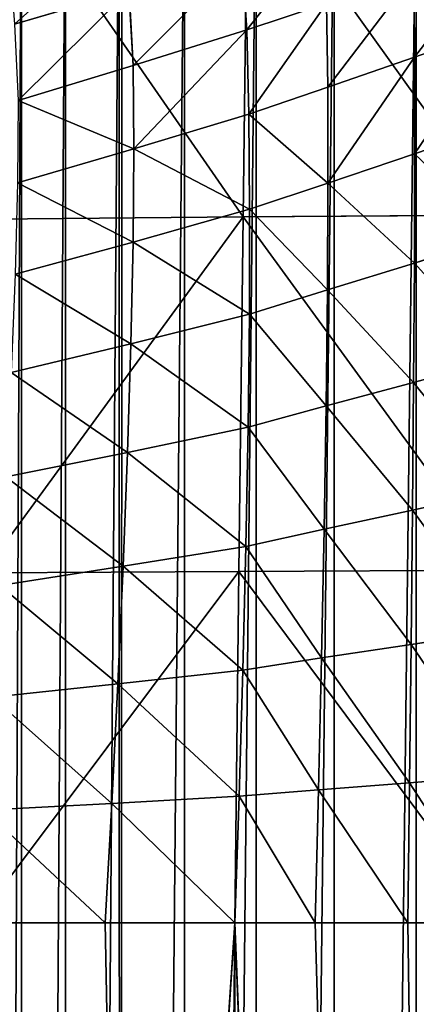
# Model space of a CAD drawing. Extents: x 0 to 21.4, y 0 to 18.7.
# Tile 97 of 256: x 10.253 to 10.622, y 9.733 to 10.648. Entities that reach past the tile are written whole.
import ezdxf

# ---------------------------------------------------------------- set-up
doc = ezdxf.new("R2010")
doc.units = 0
doc.header["$LTSCALE"] = 2.54
doc.layers.get('0').update_dxf_attribs({"color": 13, "linetype": 'CONTINUOUS'})

# ---------------------------------------------------------------- blocks, each defined once
blk = doc.blocks.new('GRUPUJ_36')
at = {"color": 0}
for p, q in [((4.74297, 8.85, 4.68512), (4.77087, 8.77011, 4.63898)), ((4.74297, 8.85, 4.68512), (4.77087, 8.77011, 4.63898)), ((4.83348, 8.85, 4.58191), (4.86081, 8.77023, 4.5442)), ((4.83348, 8.85, 4.58191), (4.86081, 8.77023, 4.5442)), ((4.91766, 8.85, 1.07455), (4.9193, 8.61084, 1.08226)), ((4.91766, 8.85, 1.07455), (4.9193, 8.61084, 1.08226)), ((4.93668, 8.85, 4.49141), (4.96212, 8.76996, 4.46147)), ((4.93668, 8.85, 4.49141), (4.96212, 8.76996, 4.46147)), ((5.05082, 8.85, 4.41514), (5.07312, 8.76931, 4.39218)), ((5.05082, 8.85, 4.41514), (5.07312, 8.76931, 4.39218)), ((5.17393, 8.85, 4.35443), (5.19198, 8.76834, 4.33747)), ((5.17393, 8.85, 4.35443), (5.19198, 8.76834, 4.33747)), ((5.2476, 8.85, 1.07455), (5.2488, 8.60685, 1.08895)), ((5.2476, 8.85, 1.07455), (5.2488, 8.60685, 1.08895)), ((5.30391, 8.85, 4.31031), (5.31672, 8.76707, 4.29825)), ((5.30391, 8.85, 4.31031), (5.31672, 8.76707, 4.29825)), ((5.43854, 8.85, 4.28353), (5.44529, 8.76556, 4.27515)), ((5.43854, 8.85, 4.28353), (5.44529, 8.76556, 4.27515)), ((5.57551, 8.76386, 4.26854), (5.57551, 8.85, 4.27455)), ((11.67551, 8.85, 4.27455), (5.57551, 8.60289, 4.25732)), ((5.57551, 8.76386, 4.26854), (5.57551, 8.85, 4.27455)), ((11.67551, 8.85, 4.27455), (5.57551, 8.60289, 4.25732)), ((4.69376, 8.76957, 4.74422), (4.77087, 8.77011, 4.63898)), ((4.69376, 8.76957, 4.74422), (4.77087, 8.77011, 4.63898)), ((4.77087, 8.77011, 4.63898), (4.86081, 8.77023, 4.5442)), ((4.77087, 8.77011, 4.63898), (4.86081, 8.77023, 4.5442)), ((4.77087, 8.77011, 4.63898), (4.79874, 8.6894, 4.59404)), ((4.77087, 8.77011, 4.63898), (4.79874, 8.6894, 4.59404)), ((4.86081, 8.77023, 4.5442), (4.88791, 8.68963, 4.50748)), ((4.86081, 8.77023, 4.5442), (4.96212, 8.76996, 4.46147)), ((4.86081, 8.77023, 4.5442), (4.96212, 8.76996, 4.46147)), ((4.86081, 8.77023, 4.5442), (4.88791, 8.68963, 4.50748)), ((4.96212, 8.76996, 4.46147), (4.98719, 8.68911, 4.43232)), ((4.96212, 8.76996, 4.46147), (4.98719, 8.68911, 4.43232)), ((4.96212, 8.76996, 4.46147), (5.07312, 8.76931, 4.39218)), ((4.96212, 8.76996, 4.46147), (5.07312, 8.76931, 4.39218)), ((5.07312, 8.76931, 4.39218), (5.095, 8.68791, 4.36979)), ((5.07312, 8.76931, 4.39218), (5.095, 8.68791, 4.36979)), ((5.07312, 8.76931, 4.39218), (5.19198, 8.76834, 4.33747)), ((5.07312, 8.76931, 4.39218), (5.19198, 8.76834, 4.33747)), ((5.19198, 8.76834, 4.33747), (5.31672, 8.76707, 4.29825)), ((5.19198, 8.76834, 4.33747), (5.20961, 8.68609, 4.32089)), ((5.19198, 8.76834, 4.33747), (5.31672, 8.76707, 4.29825)), ((5.19198, 8.76834, 4.33747), (5.20961, 8.68609, 4.32089)), ((5.31672, 8.76707, 4.29825), (5.3292, 8.68372, 4.2864)), ((5.31672, 8.76707, 4.29825), (5.44529, 8.76556, 4.27515)), ((5.31672, 8.76707, 4.29825), (5.3292, 8.68372, 4.2864)), ((5.31672, 8.76707, 4.29825), (5.44529, 8.76556, 4.27515)), ((5.44529, 8.76556, 4.27515), (5.45183, 8.6809, 4.26686)), ((5.44529, 8.76556, 4.27515), (5.45183, 8.6809, 4.26686)), ((5.44529, 8.76556, 4.27515), (5.57551, 8.76386, 4.26854)), ((5.44529, 8.76556, 4.27515), (5.57551, 8.76386, 4.26854)), ((5.57551, 8.67771, 4.26254), (5.57551, 8.76386, 4.26854)), ((5.57551, 8.67771, 4.26254), (5.57551, 8.76386, 4.26854)), ((4.72106, 8.68839, 4.69059), (4.79874, 8.6894, 4.59404)), ((4.72106, 8.68839, 4.69059), (4.79874, 8.6894, 4.59404)), ((4.72106, 8.68839, 4.69059), (4.74546, 8.61408, 4.64024)), ((4.72106, 8.68839, 4.69059), (4.74546, 8.61408, 4.64024)), ((4.79874, 8.6894, 4.59404), (4.88791, 8.68963, 4.50748)), ((4.79874, 8.6894, 4.59404), (4.88791, 8.68963, 4.50748)), ((4.79874, 8.6894, 4.59404), (4.82371, 8.61597, 4.55188)), ((4.79874, 8.6894, 4.59404), (4.82371, 8.61597, 4.55188)), ((4.88791, 8.68963, 4.50748), (4.98719, 8.68911, 4.43232)), ((4.88791, 8.68963, 4.50748), (4.91224, 8.61678, 4.47306)), ((4.88791, 8.68963, 4.50748), (4.98719, 8.68911, 4.43232)), ((4.88791, 8.68963, 4.50748), (4.91224, 8.61678, 4.47306)), ((4.98719, 8.68911, 4.43232), (5.00973, 8.61656, 4.40503)), ((4.98719, 8.68911, 4.43232), (5.095, 8.68791, 4.36979)), ((4.98719, 8.68911, 4.43232), (5.00973, 8.61656, 4.40503)), ((4.98719, 8.68911, 4.43232), (5.095, 8.68791, 4.36979)), ((5.095, 8.68791, 4.36979), (5.11468, 8.61537, 4.34888)), ((5.095, 8.68791, 4.36979), (5.20961, 8.68609, 4.32089)), ((5.095, 8.68791, 4.36979), (5.11468, 8.61537, 4.34888)), ((5.095, 8.68791, 4.36979), (5.20961, 8.68609, 4.32089)), ((5.20961, 8.68609, 4.32089), (5.22548, 8.61331, 4.30548)), ((5.20961, 8.68609, 4.32089), (5.22548, 8.61331, 4.30548)), ((5.20961, 8.68609, 4.32089), (5.3292, 8.68372, 4.2864)), ((5.20961, 8.68609, 4.32089), (5.3292, 8.68372, 4.2864)), ((5.3292, 8.68372, 4.2864), (5.34043, 8.61047, 4.27551)), ((5.3292, 8.68372, 4.2864), (5.45183, 8.6809, 4.26686)), ((5.3292, 8.68372, 4.2864), (5.45183, 8.6809, 4.26686)), ((5.3292, 8.68372, 4.2864), (5.34043, 8.61047, 4.27551)), ((5.45183, 8.6809, 4.26686), (5.45773, 8.60696, 4.25938)), ((5.45183, 8.6809, 4.26686), (5.45773, 8.60696, 4.25938)), ((5.45183, 8.6809, 4.26686), (5.57551, 8.67771, 4.26254)), ((5.45183, 8.6809, 4.26686), (5.57551, 8.67771, 4.26254)), ((5.57551, 8.60289, 4.25732), (5.57551, 8.67771, 4.26254)), ((5.57551, 8.60289, 4.25732), (5.57551, 8.67771, 4.26254)), ((4.58919, 8.61483, 1.07676), (4.9193, 8.61084, 1.08226)), ((4.58919, 8.61483, 1.07676), (4.9193, 8.61084, 1.08226)), ((4.67698, 8.60953, 4.73765), (4.74546, 8.61408, 4.64024)), ((4.67698, 8.60953, 4.73765), (4.74546, 8.61408, 4.64024)), ((4.74546, 8.61408, 4.64024), (4.82371, 8.61597, 4.55188)), ((4.74546, 8.61408, 4.64024), (4.82371, 8.61597, 4.55188)), ((4.74546, 8.61408, 4.64024), (4.77842, 8.50849, 4.57265)), ((4.74546, 8.61408, 4.64024), (4.77842, 8.50849, 4.57265)), ((4.82371, 8.61597, 4.55188), (4.91224, 8.61678, 4.47306)), ((4.82371, 8.61597, 4.55188), (4.91224, 8.61678, 4.47306)), ((4.82371, 8.61597, 4.55188), (4.85601, 8.50909, 4.49254)), ((4.82371, 8.61597, 4.55188), (4.85601, 8.50909, 4.49254)), ((4.91224, 8.61678, 4.47306), (4.94267, 8.50836, 4.42137)), ((4.91224, 8.61678, 4.47306), (5.00973, 8.61656, 4.40503)), ((4.91224, 8.61678, 4.47306), (4.94267, 8.50836, 4.42137)), ((4.91224, 8.61678, 4.47306), (5.00973, 8.61656, 4.40503)), ((5.00973, 8.61656, 4.40503), (5.03715, 8.50639, 4.36024)), ((5.00973, 8.61656, 4.40503), (5.03715, 8.50639, 4.36024)), ((5.00973, 8.61656, 4.40503), (5.11468, 8.61537, 4.34888)), ((5.00973, 8.61656, 4.40503), (5.11468, 8.61537, 4.34888)), ((5.11468, 8.61537, 4.34888), (5.1381, 8.5033, 4.31011)), ((5.11468, 8.61537, 4.34888), (5.1381, 8.5033, 4.31011)), ((5.11468, 8.61537, 4.34888), (5.22548, 8.61331, 4.30548)), ((5.11468, 8.61537, 4.34888), (5.22548, 8.61331, 4.30548)), ((5.22548, 8.61331, 4.30548), (5.24401, 8.4992, 4.27174)), ((5.22548, 8.61331, 4.30548), (5.34043, 8.61047, 4.27551)), ((5.22548, 8.61331, 4.30548), (5.24401, 8.4992, 4.27174)), ((5.22548, 8.61331, 4.30548), (5.34043, 8.61047, 4.27551)), ((4.9193, 8.61084, 1.08226), (5.2488, 8.60685, 1.08895)), ((4.9193, 8.61084, 1.08226), (5.25023, 8.36905, 1.14279)), ((4.9193, 8.61084, 1.08226), (4.92136, 8.3763, 1.12502)), ((4.9193, 8.61084, 1.08226), (5.25023, 8.36905, 1.14279)), ((4.9193, 8.61084, 1.08226), (4.92136, 8.3763, 1.12502)), ((4.9193, 8.61084, 1.08226), (5.2488, 8.60685, 1.08895)), ((5.2488, 8.60685, 1.08895), (5.25023, 8.36905, 1.14279)), ((5.2488, 8.60685, 1.08895), (5.25023, 8.36905, 1.14279)), ((5.2488, 8.60685, 1.08895), (5.57551, 8.36186, 1.16265)), ((5.2488, 8.60685, 1.08895), (5.57551, 8.60289, 1.09671)), ((5.2488, 8.60685, 1.08895), (5.57551, 8.36186, 1.16265)), ((5.2488, 8.60685, 1.08895), (5.57551, 8.60289, 1.09671)), ((5.34043, 8.61047, 4.27551), (5.35331, 8.49425, 4.24567)), ((5.34043, 8.61047, 4.27551), (5.45773, 8.60696, 4.25938)), ((5.34043, 8.61047, 4.27551), (5.35331, 8.49425, 4.24567)), ((5.34043, 8.61047, 4.27551), (5.45773, 8.60696, 4.25938)), ((5.45773, 8.60696, 4.25938), (5.46439, 8.48859, 4.23227)), ((5.45773, 8.60696, 4.25938), (5.57551, 8.60289, 4.25732)), ((5.45773, 8.60696, 4.25938), (5.46439, 8.48859, 4.23227)), ((5.45773, 8.60696, 4.25938), (5.57551, 8.60289, 4.25732)), ((5.57551, 8.48237, 4.23167), (5.57551, 8.60289, 4.25732)), ((11.64411, 8.59653, 4.22452), (5.57551, 8.60289, 4.25732)), ((11.64411, 8.59653, 4.22452), (5.57551, 8.60289, 4.25732)), ((5.57551, 8.48237, 4.23167), (5.57551, 8.60289, 4.25732)), ((10.24241, 8.29823, 1.27854), (5.57551, 8.60289, 1.09671)), ((10.17141, 8.56763, 1.16093), (5.57551, 8.60289, 1.09671)), ((10.24241, 8.29823, 1.27854), (5.57551, 8.60289, 1.09671)), ((10.17141, 8.56763, 1.16093), (5.57551, 8.60289, 1.09671)), ((4.70873, 8.50458, 4.66157), (4.77842, 8.50849, 4.57265)), ((4.70873, 8.50458, 4.66157), (4.77842, 8.50849, 4.57265)), ((4.70873, 8.50458, 4.66157), (4.74029, 8.39825, 4.58755)), ((4.70873, 8.50458, 4.66157), (4.74029, 8.39825, 4.58755)), ((4.77842, 8.50849, 4.57265), (4.85601, 8.50909, 4.49254)), ((4.77842, 8.50849, 4.57265), (4.85601, 8.50909, 4.49254)), ((4.77842, 8.50849, 4.57265), (4.81094, 8.40143, 4.50689)), ((4.77842, 8.50849, 4.57265), (4.81094, 8.40143, 4.50689)), ((4.85601, 8.50909, 4.49254), (4.88768, 8.40078, 4.43474)), ((4.85601, 8.50909, 4.49254), (4.88768, 8.40078, 4.43474)), ((4.85601, 8.50909, 4.49254), (4.94267, 8.50836, 4.42137)), ((4.85601, 8.50909, 4.49254), (4.94267, 8.50836, 4.42137)), ((4.94267, 8.50836, 4.42137), (4.97235, 8.39861, 4.37092)), ((4.94267, 8.50836, 4.42137), (5.03715, 8.50639, 4.36024)), ((4.94267, 8.50836, 4.42137), (4.97235, 8.39861, 4.37092)), ((4.94267, 8.50836, 4.42137), (5.03715, 8.50639, 4.36024)), ((5.03715, 8.50639, 4.36024), (5.0638, 8.39504, 4.31642)), ((5.03715, 8.50639, 4.36024), (5.0638, 8.39504, 4.31642)), ((5.03715, 8.50639, 4.36024), (5.1381, 8.5033, 4.31011)), ((5.03715, 8.50639, 4.36024), (5.1381, 8.5033, 4.31011)), ((5.1381, 8.5033, 4.31011), (5.16076, 8.39023, 4.27205)), ((5.1381, 8.5033, 4.31011), (5.16076, 8.39023, 4.27205)), ((5.1381, 8.5033, 4.31011), (5.24401, 8.4992, 4.27174)), ((5.1381, 8.5033, 4.31011), (5.24401, 8.4992, 4.27174)), ((5.24401, 8.4992, 4.27174), (5.35331, 8.49425, 4.24567)), ((5.24401, 8.4992, 4.27174), (5.26187, 8.38431, 4.23845)), ((5.24401, 8.4992, 4.27174), (5.26187, 8.38431, 4.23845)), ((5.24401, 8.4992, 4.27174), (5.35331, 8.49425, 4.24567)), ((5.35331, 8.49425, 4.24567), (5.3657, 8.37749, 4.2161)), ((5.35331, 8.49425, 4.24567), (5.46439, 8.48859, 4.23227)), ((5.35331, 8.49425, 4.24567), (5.3657, 8.37749, 4.2161)), ((5.35331, 8.49425, 4.24567), (5.46439, 8.48859, 4.23227)), ((5.46439, 8.48859, 4.23227), (5.47078, 8.36994, 4.20526)), ((5.46439, 8.48859, 4.23227), (5.57551, 8.48237, 4.23167)), ((5.46439, 8.48859, 4.23227), (5.57551, 8.48237, 4.23167)), ((5.46439, 8.48859, 4.23227), (5.47078, 8.36994, 4.20526)), ((5.57551, 8.36186, 4.20603), (5.57551, 8.48237, 4.23167)), ((5.57551, 8.36186, 4.20603), (5.57551, 8.48237, 4.23167))]:
    blk.add_line(p, q, dxfattribs=at)
mesh = blk.add_polyface(dxfattribs=at)
corners = [(4.91766, 8.85, 1.07455), (4.58919, 8.61483, 1.07676), (4.58771, 8.85, 1.07455), (4.9193, 8.61084, 1.08226)]
mesh.append_faces([[corners[k] for k in face] for face in [(0, 1, 2), (1, 0, 3)]], dxfattribs={"vtx0": -1, "color": 0})
mesh = blk.add_polyface(dxfattribs=at)
corners = [(4.77087, 8.77011, 4.63898), (4.66671, 8.85, 4.79925), (4.69376, 8.76957, 4.74422), (4.74297, 8.85, 4.68512)]
mesh.append_faces([[corners[k] for k in face] for face in [(0, 1, 2), (1, 0, 3)]], dxfattribs={"vtx0": -1, "color": 0})
mesh = blk.add_polyface(dxfattribs=at)
corners = [(4.86081, 8.77023, 4.5442), (4.74297, 8.85, 4.68512), (4.77087, 8.77011, 4.63898), (4.83348, 8.85, 4.58191)]
mesh.append_faces([[corners[k] for k in face] for face in [(0, 1, 2), (1, 0, 3)]], dxfattribs={"vtx0": -1, "color": 0})
mesh = blk.add_polyface(dxfattribs=at)
corners = [(4.86081, 8.77023, 4.5442), (4.93668, 8.85, 4.49141), (4.83348, 8.85, 4.58191), (4.96212, 8.76996, 4.46147)]
mesh.append_faces([[corners[k] for k in face] for face in [(0, 1, 2), (1, 0, 3)]], dxfattribs={"vtx0": -1, "color": 0})
mesh = blk.add_polyface(dxfattribs=at)
corners = [(5.2476, 8.85, 1.07455), (4.9193, 8.61084, 1.08226), (4.91766, 8.85, 1.07455), (5.2488, 8.60685, 1.08895)]
mesh.append_faces([[corners[k] for k in face] for face in [(0, 1, 2), (1, 0, 3)]], dxfattribs={"vtx0": -1, "color": 0})
mesh = blk.add_polyface(dxfattribs=at)
corners = [(4.96212, 8.76996, 4.46147), (5.05082, 8.85, 4.41514), (4.93668, 8.85, 4.49141), (5.07312, 8.76931, 4.39218)]
mesh.append_faces([[corners[k] for k in face] for face in [(0, 1, 2), (1, 0, 3)]], dxfattribs={"vtx0": -1, "color": 0})
mesh = blk.add_polyface(dxfattribs=at)
corners = [(5.07312, 8.76931, 4.39218), (5.17393, 8.85, 4.35443), (5.05082, 8.85, 4.41514), (5.19198, 8.76834, 4.33747)]
mesh.append_faces([[corners[k] for k in face] for face in [(0, 1, 2), (1, 0, 3)]], dxfattribs={"vtx0": -1, "color": 0})
mesh = blk.add_polyface(dxfattribs=at)
corners = [(5.19198, 8.76834, 4.33747), (5.30391, 8.85, 4.31031), (5.17393, 8.85, 4.35443), (5.31672, 8.76707, 4.29825)]
mesh.append_faces([[corners[k] for k in face] for face in [(0, 1, 2), (1, 0, 3)]], dxfattribs={"vtx0": -1, "color": 0})
mesh = blk.add_polyface(dxfattribs=at)
corners = [(5.57551, 8.85, 1.07455), (5.2488, 8.60685, 1.08895), (5.2476, 8.85, 1.07455), (5.57551, 8.60289, 1.09671)]
mesh.append_faces([[corners[k] for k in face] for face in [(0, 1, 2), (1, 0, 3)]], dxfattribs={"vtx0": -1, "color": 0})
mesh = blk.add_polyface(dxfattribs=at)
corners = [(5.31672, 8.76707, 4.29825), (5.43854, 8.85, 4.28353), (5.30391, 8.85, 4.31031), (5.44529, 8.76556, 4.27515)]
mesh.append_faces([[corners[k] for k in face] for face in [(0, 1, 2), (1, 0, 3)]], dxfattribs={"vtx0": -1, "color": 0})
mesh = blk.add_polyface(dxfattribs=at)
corners = [(5.44529, 8.76556, 4.27515), (5.57551, 8.85, 4.27455), (5.43854, 8.85, 4.28353), (5.57551, 8.76386, 4.26854)]
mesh.append_faces([[corners[k] for k in face] for face in [(0, 1, 2), (1, 0, 3)]], dxfattribs={"vtx0": -1, "color": 0})
mesh = blk.add_polyface(dxfattribs=at)
corners = [(11.67551, 8.85, 4.27455), (5.57551, 8.60289, 4.25732), (11.64411, 8.59653, 4.22452)]
mesh.append_faces([[corners[k] for k in face] for face in [(0, 1, 2)]], dxfattribs={"color": 0})
mesh = blk.add_polyface(dxfattribs=at)
corners = [(11.67551, 8.85, 4.27455), (5.57551, 8.67771, 4.26254), (5.57551, 8.60289, 4.25732), (5.57551, 8.76386, 4.26854), (5.57551, 8.85, 4.27455)]
mesh.append_faces([[corners[k] for k in face] for face in [(0, 1, 2), (3, 0, 4)]], dxfattribs={"vtx0": -1, "color": 0})
mesh.append_faces([[corners[k] for k in face] for face in [(1, 0, 3)]], dxfattribs={"vtx0": -1, "vtx1": -1, "color": 0})
mesh = blk.add_polyface(dxfattribs=at)
corners = [(10.17141, 8.56763, 1.16093), (5.57551, 8.85, 1.07455), (10.13435, 8.85, 1.07455)]
mesh.append_faces([[corners[k] for k in face] for face in [(0, 1, 2)]], dxfattribs={"color": 0})
mesh = blk.add_polyface(dxfattribs=at)
corners = [(10.17141, 8.56763, 1.16093), (5.57551, 8.60289, 1.09671), (5.57551, 8.85, 1.07455)]
mesh.append_faces([[corners[k] for k in face] for face in [(0, 1, 2)]], dxfattribs={"color": 0})
mesh = blk.add_polyface(dxfattribs=at)
corners = [(4.79874, 8.6894, 4.59404), (4.69376, 8.76957, 4.74422), (4.72106, 8.68839, 4.69059), (4.77087, 8.77011, 4.63898)]
mesh.append_faces([[corners[k] for k in face] for face in [(0, 1, 2), (1, 0, 3)]], dxfattribs={"vtx0": -1, "color": 0})
mesh = blk.add_polyface(dxfattribs=at)
corners = [(4.88791, 8.68963, 4.50748), (4.77087, 8.77011, 4.63898), (4.79874, 8.6894, 4.59404), (4.86081, 8.77023, 4.5442)]
mesh.append_faces([[corners[k] for k in face] for face in [(0, 1, 2), (1, 0, 3)]], dxfattribs={"vtx0": -1, "color": 0})
mesh = blk.add_polyface(dxfattribs=at)
corners = [(4.88791, 8.68963, 4.50748), (4.96212, 8.76996, 4.46147), (4.86081, 8.77023, 4.5442), (4.98719, 8.68911, 4.43232)]
mesh.append_faces([[corners[k] for k in face] for face in [(0, 1, 2), (1, 0, 3)]], dxfattribs={"vtx0": -1, "color": 0})
mesh = blk.add_polyface(dxfattribs=at)
corners = [(4.98719, 8.68911, 4.43232), (5.07312, 8.76931, 4.39218), (4.96212, 8.76996, 4.46147), (5.095, 8.68791, 4.36979)]
mesh.append_faces([[corners[k] for k in face] for face in [(0, 1, 2), (1, 0, 3)]], dxfattribs={"vtx0": -1, "color": 0})
mesh = blk.add_polyface(dxfattribs=at)
corners = [(5.095, 8.68791, 4.36979), (5.19198, 8.76834, 4.33747), (5.07312, 8.76931, 4.39218), (5.20961, 8.68609, 4.32089)]
mesh.append_faces([[corners[k] for k in face] for face in [(0, 1, 2), (1, 0, 3)]], dxfattribs={"vtx0": -1, "color": 0})
mesh = blk.add_polyface(dxfattribs=at)
corners = [(5.20961, 8.68609, 4.32089), (5.31672, 8.76707, 4.29825), (5.19198, 8.76834, 4.33747), (5.3292, 8.68372, 4.2864)]
mesh.append_faces([[corners[k] for k in face] for face in [(0, 1, 2), (1, 0, 3)]], dxfattribs={"vtx0": -1, "color": 0})
mesh = blk.add_polyface(dxfattribs=at)
corners = [(5.3292, 8.68372, 4.2864), (5.44529, 8.76556, 4.27515), (5.31672, 8.76707, 4.29825), (5.45183, 8.6809, 4.26686)]
mesh.append_faces([[corners[k] for k in face] for face in [(0, 1, 2), (1, 0, 3)]], dxfattribs={"vtx0": -1, "color": 0})
mesh = blk.add_polyface(dxfattribs=at)
corners = [(5.45183, 8.6809, 4.26686), (5.57551, 8.76386, 4.26854), (5.44529, 8.76556, 4.27515), (5.57551, 8.67771, 4.26254)]
mesh.append_faces([[corners[k] for k in face] for face in [(0, 1, 2), (1, 0, 3)]], dxfattribs={"vtx0": -1, "color": 0})
mesh = blk.add_polyface(dxfattribs=at)
corners = [(4.74546, 8.61408, 4.64024), (4.65497, 8.68548, 4.79625), (4.67698, 8.60953, 4.73765), (4.72106, 8.68839, 4.69059)]
mesh.append_faces([[corners[k] for k in face] for face in [(0, 1, 2), (1, 0, 3)]], dxfattribs={"vtx0": -1, "color": 0})
mesh = blk.add_polyface(dxfattribs=at)
corners = [(4.82371, 8.61597, 4.55188), (4.72106, 8.68839, 4.69059), (4.74546, 8.61408, 4.64024), (4.79874, 8.6894, 4.59404)]
mesh.append_faces([[corners[k] for k in face] for face in [(0, 1, 2), (1, 0, 3)]], dxfattribs={"vtx0": -1, "color": 0})
mesh = blk.add_polyface(dxfattribs=at)
corners = [(4.82371, 8.61597, 4.55188), (4.88791, 8.68963, 4.50748), (4.79874, 8.6894, 4.59404), (4.91224, 8.61678, 4.47306)]
mesh.append_faces([[corners[k] for k in face] for face in [(0, 1, 2), (1, 0, 3)]], dxfattribs={"vtx0": -1, "color": 0})
mesh = blk.add_polyface(dxfattribs=at)
corners = [(4.91224, 8.61678, 4.47306), (4.98719, 8.68911, 4.43232), (4.88791, 8.68963, 4.50748), (5.00973, 8.61656, 4.40503)]
mesh.append_faces([[corners[k] for k in face] for face in [(0, 1, 2), (1, 0, 3)]], dxfattribs={"vtx0": -1, "color": 0})
mesh = blk.add_polyface(dxfattribs=at)
corners = [(5.00973, 8.61656, 4.40503), (5.095, 8.68791, 4.36979), (4.98719, 8.68911, 4.43232), (5.11468, 8.61537, 4.34888)]
mesh.append_faces([[corners[k] for k in face] for face in [(0, 1, 2), (1, 0, 3)]], dxfattribs={"vtx0": -1, "color": 0})
mesh = blk.add_polyface(dxfattribs=at)
corners = [(5.11468, 8.61537, 4.34888), (5.20961, 8.68609, 4.32089), (5.095, 8.68791, 4.36979), (5.22548, 8.61331, 4.30548)]
mesh.append_faces([[corners[k] for k in face] for face in [(0, 1, 2), (1, 0, 3)]], dxfattribs={"vtx0": -1, "color": 0})
mesh = blk.add_polyface(dxfattribs=at)
corners = [(5.22548, 8.61331, 4.30548), (5.3292, 8.68372, 4.2864), (5.20961, 8.68609, 4.32089), (5.34043, 8.61047, 4.27551)]
mesh.append_faces([[corners[k] for k in face] for face in [(0, 1, 2), (1, 0, 3)]], dxfattribs={"vtx0": -1, "color": 0})
mesh = blk.add_polyface(dxfattribs=at)
corners = [(5.34043, 8.61047, 4.27551), (5.45183, 8.6809, 4.26686), (5.3292, 8.68372, 4.2864), (5.45773, 8.60696, 4.25938)]
mesh.append_faces([[corners[k] for k in face] for face in [(0, 1, 2), (1, 0, 3)]], dxfattribs={"vtx0": -1, "color": 0})
mesh = blk.add_polyface(dxfattribs=at)
corners = [(5.45773, 8.60696, 4.25938), (5.57551, 8.67771, 4.26254), (5.45183, 8.6809, 4.26686), (5.57551, 8.60289, 4.25732)]
mesh.append_faces([[corners[k] for k in face] for face in [(0, 1, 2), (1, 0, 3)]], dxfattribs={"vtx0": -1, "color": 0})
mesh = blk.add_polyface(dxfattribs=at)
corners = [(4.9193, 8.61084, 1.08226), (4.5912, 8.38355, 1.10962), (4.58919, 8.61483, 1.07676), (4.92136, 8.3763, 1.12502)]
mesh.append_faces([[corners[k] for k in face] for face in [(0, 1, 2), (1, 0, 3)]], dxfattribs={"vtx0": -1, "color": 0})
mesh = blk.add_polyface(dxfattribs=at)
corners = [(4.77842, 8.50849, 4.57265), (4.67698, 8.60953, 4.73765), (4.70873, 8.50458, 4.66157), (4.74546, 8.61408, 4.64024)]
mesh.append_faces([[corners[k] for k in face] for face in [(0, 1, 2), (1, 0, 3)]], dxfattribs={"vtx0": -1, "color": 0})
mesh = blk.add_polyface(dxfattribs=at)
corners = [(4.85601, 8.50909, 4.49254), (4.74546, 8.61408, 4.64024), (4.77842, 8.50849, 4.57265), (4.82371, 8.61597, 4.55188)]
mesh.append_faces([[corners[k] for k in face] for face in [(0, 1, 2), (1, 0, 3)]], dxfattribs={"vtx0": -1, "color": 0})
mesh = blk.add_polyface(dxfattribs=at)
corners = [(4.85601, 8.50909, 4.49254), (4.91224, 8.61678, 4.47306), (4.82371, 8.61597, 4.55188), (4.94267, 8.50836, 4.42137)]
mesh.append_faces([[corners[k] for k in face] for face in [(0, 1, 2), (1, 0, 3)]], dxfattribs={"vtx0": -1, "color": 0})
mesh = blk.add_polyface(dxfattribs=at)
corners = [(4.94267, 8.50836, 4.42137), (5.00973, 8.61656, 4.40503), (4.91224, 8.61678, 4.47306), (5.03715, 8.50639, 4.36024)]
mesh.append_faces([[corners[k] for k in face] for face in [(0, 1, 2), (1, 0, 3)]], dxfattribs={"vtx0": -1, "color": 0})
mesh = blk.add_polyface(dxfattribs=at)
corners = [(5.03715, 8.50639, 4.36024), (5.11468, 8.61537, 4.34888), (5.00973, 8.61656, 4.40503), (5.1381, 8.5033, 4.31011)]
mesh.append_faces([[corners[k] for k in face] for face in [(0, 1, 2), (1, 0, 3)]], dxfattribs={"vtx0": -1, "color": 0})
mesh = blk.add_polyface(dxfattribs=at)
corners = [(5.1381, 8.5033, 4.31011), (5.22548, 8.61331, 4.30548), (5.11468, 8.61537, 4.34888), (5.24401, 8.4992, 4.27174)]
mesh.append_faces([[corners[k] for k in face] for face in [(0, 1, 2), (1, 0, 3)]], dxfattribs={"vtx0": -1, "color": 0})
mesh = blk.add_polyface(dxfattribs=at)
corners = [(5.24401, 8.4992, 4.27174), (5.34043, 8.61047, 4.27551), (5.22548, 8.61331, 4.30548), (5.35331, 8.49425, 4.24567)]
mesh.append_faces([[corners[k] for k in face] for face in [(0, 1, 2), (1, 0, 3)]], dxfattribs={"vtx0": -1, "color": 0})
mesh = blk.add_polyface(dxfattribs=at)
corners = [(5.25023, 8.36905, 1.14279), (4.9193, 8.61084, 1.08226), (5.2488, 8.60685, 1.08895)]
mesh.append_faces([[corners[k] for k in face] for face in [(0, 1, 2)]], dxfattribs={"color": 0})
mesh = blk.add_polyface(dxfattribs=at)
corners = [(5.25023, 8.36905, 1.14279), (4.92136, 8.3763, 1.12502), (4.9193, 8.61084, 1.08226)]
mesh.append_faces([[corners[k] for k in face] for face in [(0, 1, 2)]], dxfattribs={"color": 0})
mesh = blk.add_polyface(dxfattribs=at)
corners = [(5.57551, 8.36186, 1.16265), (5.25023, 8.36905, 1.14279), (5.2488, 8.60685, 1.08895)]
mesh.append_faces([[corners[k] for k in face] for face in [(0, 1, 2)]], dxfattribs={"color": 0})
mesh = blk.add_polyface(dxfattribs=at)
corners = [(5.57551, 8.36186, 1.16265), (5.2488, 8.60685, 1.08895), (5.57551, 8.60289, 1.09671)]
mesh.append_faces([[corners[k] for k in face] for face in [(0, 1, 2)]], dxfattribs={"color": 0})
mesh = blk.add_polyface(dxfattribs=at)
corners = [(5.35331, 8.49425, 4.24567), (5.45773, 8.60696, 4.25938), (5.34043, 8.61047, 4.27551), (5.46439, 8.48859, 4.23227)]
mesh.append_faces([[corners[k] for k in face] for face in [(0, 1, 2), (1, 0, 3)]], dxfattribs={"vtx0": -1, "color": 0})
mesh = blk.add_polyface(dxfattribs=at)
corners = [(5.46439, 8.48859, 4.23227), (5.57551, 8.60289, 4.25732), (5.45773, 8.60696, 4.25938), (5.57551, 8.48237, 4.23167)]
mesh.append_faces([[corners[k] for k in face] for face in [(0, 1, 2), (1, 0, 3)]], dxfattribs={"vtx0": -1, "color": 0})
mesh = blk.add_polyface(dxfattribs=at)
corners = [(11.64411, 8.59653, 4.22452), (5.57551, 8.48237, 4.23167), (5.57551, 8.36186, 4.20603), (5.57551, 8.60289, 4.25732)]
mesh.append_faces([[corners[k] for k in face] for face in [(0, 1, 2), (1, 0, 3)]], dxfattribs={"vtx0": -1, "color": 0})
mesh = blk.add_polyface(dxfattribs=at)
corners = [(10.24241, 8.29823, 1.27854), (5.57551, 8.60289, 1.09671), (10.17141, 8.56763, 1.16093)]
mesh.append_faces([[corners[k] for k in face] for face in [(0, 1, 2)]], dxfattribs={"color": 0})
mesh = blk.add_polyface(dxfattribs=at)
corners = [(10.24241, 8.29823, 1.27854), (5.57551, 8.36186, 1.16265), (5.57551, 8.60289, 1.09671)]
mesh.append_faces([[corners[k] for k in face] for face in [(0, 1, 2)]], dxfattribs={"color": 0})
mesh = blk.add_polyface(dxfattribs=at)
corners = [(11.64411, 8.59653, 4.22452), (5.57551, 8.36186, 4.20603), (11.58873, 8.3504, 4.14685)]
mesh.append_faces([[corners[k] for k in face] for face in [(0, 1, 2)]], dxfattribs={"color": 0})
mesh = blk.add_polyface(dxfattribs=at)
corners = [(4.74029, 8.39825, 4.58755), (4.65005, 8.49924, 4.75678), (4.67938, 8.3934, 4.6742), (4.70873, 8.50458, 4.66157)]
mesh.append_faces([[corners[k] for k in face] for face in [(0, 1, 2), (1, 0, 3)]], dxfattribs={"vtx0": -1, "color": 0})
mesh = blk.add_polyface(dxfattribs=at)
corners = [(4.81094, 8.40143, 4.50689), (4.70873, 8.50458, 4.66157), (4.74029, 8.39825, 4.58755), (4.77842, 8.50849, 4.57265)]
mesh.append_faces([[corners[k] for k in face] for face in [(0, 1, 2), (1, 0, 3)]], dxfattribs={"vtx0": -1, "color": 0})
mesh = blk.add_polyface(dxfattribs=at)
corners = [(4.81094, 8.40143, 4.50689), (4.85601, 8.50909, 4.49254), (4.77842, 8.50849, 4.57265), (4.88768, 8.40078, 4.43474)]
mesh.append_faces([[corners[k] for k in face] for face in [(0, 1, 2), (1, 0, 3)]], dxfattribs={"vtx0": -1, "color": 0})
mesh = blk.add_polyface(dxfattribs=at)
corners = [(4.88768, 8.40078, 4.43474), (4.94267, 8.50836, 4.42137), (4.85601, 8.50909, 4.49254), (4.97235, 8.39861, 4.37092)]
mesh.append_faces([[corners[k] for k in face] for face in [(0, 1, 2), (1, 0, 3)]], dxfattribs={"vtx0": -1, "color": 0})
mesh = blk.add_polyface(dxfattribs=at)
corners = [(4.97235, 8.39861, 4.37092), (5.03715, 8.50639, 4.36024), (4.94267, 8.50836, 4.42137), (5.0638, 8.39504, 4.31642)]
mesh.append_faces([[corners[k] for k in face] for face in [(0, 1, 2), (1, 0, 3)]], dxfattribs={"vtx0": -1, "color": 0})
mesh = blk.add_polyface(dxfattribs=at)
corners = [(5.0638, 8.39504, 4.31642), (5.1381, 8.5033, 4.31011), (5.03715, 8.50639, 4.36024), (5.16076, 8.39023, 4.27205)]
mesh.append_faces([[corners[k] for k in face] for face in [(0, 1, 2), (1, 0, 3)]], dxfattribs={"vtx0": -1, "color": 0})
mesh = blk.add_polyface(dxfattribs=at)
corners = [(5.16076, 8.39023, 4.27205), (5.24401, 8.4992, 4.27174), (5.1381, 8.5033, 4.31011), (5.26187, 8.38431, 4.23845)]
mesh.append_faces([[corners[k] for k in face] for face in [(0, 1, 2), (1, 0, 3)]], dxfattribs={"vtx0": -1, "color": 0})
mesh = blk.add_polyface(dxfattribs=at)
corners = [(5.26187, 8.38431, 4.23845), (5.35331, 8.49425, 4.24567), (5.24401, 8.4992, 4.27174), (5.3657, 8.37749, 4.2161)]
mesh.append_faces([[corners[k] for k in face] for face in [(0, 1, 2), (1, 0, 3)]], dxfattribs={"vtx0": -1, "color": 0})
mesh = blk.add_polyface(dxfattribs=at)
corners = [(5.3657, 8.37749, 4.2161), (5.46439, 8.48859, 4.23227), (5.35331, 8.49425, 4.24567), (5.47078, 8.36994, 4.20526)]
mesh.append_faces([[corners[k] for k in face] for face in [(0, 1, 2), (1, 0, 3)]], dxfattribs={"vtx0": -1, "color": 0})
mesh = blk.add_polyface(dxfattribs=at)
corners = [(5.47078, 8.36994, 4.20526), (5.57551, 8.48237, 4.23167), (5.46439, 8.48859, 4.23227), (5.57551, 8.36186, 4.20603)]
mesh.append_faces([[corners[k] for k in face] for face in [(0, 1, 2), (1, 0, 3)]], dxfattribs={"vtx0": -1, "color": 0})
blk = doc.blocks.new('OUTERSHELL')
at = {"color": 0}
for p, q in [((10.98014, 2.17178, 1.4856), (4.544, 2.17178, 1.4856)), ((10.98014, 2.17178, 1.4856), (4.544, 2.17178, 1.4856)), ((10.98014, 2.17178, 2.47329), (4.544, 2.17178, 2.47329)), ((10.98014, 2.17178, 2.47329), (4.544, 2.17178, 2.47329)), ((10.98014, 2.09549, 1.50392), (4.53799, 2.09549, 1.50392)), ((10.98014, 2.09549, 1.50392), (4.53799, 2.09549, 1.50392)), ((10.98014, 2.09549, 2.45497), (4.53799, 2.09549, 2.45497)), ((10.98014, 2.09549, 2.45497), (4.53799, 2.09549, 2.45497)), ((10.98014, 2.023, 1.53394), (4.53229, 2.023, 1.53394)), ((10.98014, 2.023, 1.53394), (4.53229, 2.023, 1.53394)), ((10.98014, 2.023, 2.42495), (4.53229, 2.023, 2.42495)), ((10.98014, 2.023, 2.42495), (4.53229, 2.023, 2.42495)), ((10.98014, 1.95611, 1.57494), (4.52702, 1.95611, 1.57494)), ((10.98014, 1.95611, 1.57494), (4.52702, 1.95611, 1.57494)), ((10.98014, 1.95611, 2.38395), (4.52702, 1.95611, 2.38395)), ((10.98014, 1.95611, 2.38395), (4.52702, 1.95611, 2.38395)), ((10.98014, 1.89645, 1.62589), (4.52289, 1.8981, 1.62466)), ((10.98014, 1.89645, 1.62589), (4.52289, 1.8981, 1.62466)), ((10.98014, 1.89645, 2.333), (4.52289, 1.8981, 2.33423)), ((10.98014, 1.89645, 2.333), (4.52289, 1.8981, 2.33423)), ((10.98014, 1.84549, 1.68556), (4.5111, 1.84545, 1.68563)), ((10.98014, 1.84549, 1.68556), (4.5111, 1.84545, 1.68563)), ((10.98014, 1.84549, 2.27333), (4.5111, 1.84545, 2.27326)), ((10.98014, 1.84549, 2.27333), (4.5111, 1.84545, 2.27326)), ((10.98014, 1.8045, 1.75245), (4.50127, 1.8045, 1.75245)), ((10.98014, 1.8045, 1.75245), (4.50127, 1.8045, 1.75245)), ((10.98014, 1.8045, 2.20644), (4.50127, 1.8045, 2.20644)), ((10.98014, 1.8045, 2.20644), (4.50127, 1.8045, 2.20644))]:
    blk.add_line(p, q, dxfattribs=at)
mesh = blk.add_polyface(dxfattribs=at)
corners = [(4.55015, 2.25, 1.47944), (10.98014, 2.17178, 1.4856), (4.544, 2.17178, 1.4856), (10.98014, 2.25, 1.47944)]
mesh.append_faces([[corners[k] for k in face] for face in [(0, 1, 2), (1, 0, 3)]], dxfattribs={"vtx0": -1, "color": 0})
mesh = blk.add_polyface(dxfattribs=at)
corners = [(10.98014, 2.17178, 2.47329), (4.55015, 2.25, 2.47944), (4.544, 2.17178, 2.47329), (10.98014, 2.25, 2.47944)]
mesh.append_faces([[corners[k] for k in face] for face in [(0, 1, 2), (1, 0, 3)]], dxfattribs={"vtx0": -1, "color": 0})
mesh = blk.add_polyface(dxfattribs=at)
corners = [(4.544, 2.17178, 1.4856), (10.98014, 2.09549, 1.50392), (4.53799, 2.09549, 1.50392), (10.98014, 2.17178, 1.4856)]
mesh.append_faces([[corners[k] for k in face] for face in [(0, 1, 2), (1, 0, 3)]], dxfattribs={"vtx0": -1, "color": 0})
mesh = blk.add_polyface(dxfattribs=at)
corners = [(10.98014, 2.09549, 2.45497), (4.544, 2.17178, 2.47329), (4.53799, 2.09549, 2.45497), (10.98014, 2.17178, 2.47329)]
mesh.append_faces([[corners[k] for k in face] for face in [(0, 1, 2), (1, 0, 3)]], dxfattribs={"vtx0": -1, "color": 0})
mesh = blk.add_polyface(dxfattribs=at)
corners = [(4.53799, 2.09549, 1.50392), (10.98014, 2.023, 1.53394), (4.53229, 2.023, 1.53394), (10.98014, 2.09549, 1.50392)]
mesh.append_faces([[corners[k] for k in face] for face in [(0, 1, 2), (1, 0, 3)]], dxfattribs={"vtx0": -1, "color": 0})
mesh = blk.add_polyface(dxfattribs=at)
corners = [(10.98014, 2.023, 2.42495), (4.53799, 2.09549, 2.45497), (4.53229, 2.023, 2.42495), (10.98014, 2.09549, 2.45497)]
mesh.append_faces([[corners[k] for k in face] for face in [(0, 1, 2), (1, 0, 3)]], dxfattribs={"vtx0": -1, "color": 0})
mesh = blk.add_polyface(dxfattribs=at)
corners = [(4.53229, 2.023, 1.53394), (10.98014, 1.95611, 1.57494), (4.52702, 1.95611, 1.57494), (10.98014, 2.023, 1.53394)]
mesh.append_faces([[corners[k] for k in face] for face in [(0, 1, 2), (1, 0, 3)]], dxfattribs={"vtx0": -1, "color": 0})
mesh = blk.add_polyface(dxfattribs=at)
corners = [(10.98014, 1.95611, 2.38395), (4.53229, 2.023, 2.42495), (4.52702, 1.95611, 2.38395), (10.98014, 2.023, 2.42495)]
mesh.append_faces([[corners[k] for k in face] for face in [(0, 1, 2), (1, 0, 3)]], dxfattribs={"vtx0": -1, "color": 0})
mesh = blk.add_polyface(dxfattribs=at)
corners = [(4.52702, 1.95611, 1.57494), (10.98014, 1.89645, 1.62589), (4.52289, 1.8981, 1.62466), (10.98014, 1.95611, 1.57494)]
mesh.append_faces([[corners[k] for k in face] for face in [(0, 1, 2), (1, 0, 3)]], dxfattribs={"vtx0": -1, "color": 0})
mesh = blk.add_polyface(dxfattribs=at)
corners = [(10.98014, 1.89645, 2.333), (4.52702, 1.95611, 2.38395), (4.52289, 1.8981, 2.33423), (10.98014, 1.95611, 2.38395)]
mesh.append_faces([[corners[k] for k in face] for face in [(0, 1, 2), (1, 0, 3)]], dxfattribs={"vtx0": -1, "color": 0})
mesh = blk.add_polyface(dxfattribs=at)
corners = [(10.98014, 1.89645, 1.62589), (4.52269, 1.89545, 1.62712), (4.52289, 1.8981, 1.62466), (10.98014, 1.84549, 1.68556), (4.5111, 1.84545, 1.68563)]
mesh.append_faces([[corners[k] for k in face] for face in [(0, 1, 2), (1, 3, 4)]], dxfattribs={"vtx0": -1, "color": 0})
mesh.append_faces([[corners[k] for k in face] for face in [(1, 0, 3)]], dxfattribs={"vtx0": -1, "vtx2": -1, "color": 0})
mesh = blk.add_polyface(dxfattribs=at)
corners = [(10.98014, 1.84549, 2.27333), (4.52269, 1.89545, 2.33177), (4.5111, 1.84545, 2.27326), (10.98014, 1.89645, 2.333), (4.52289, 1.8981, 2.33423)]
mesh.append_faces([[corners[k] for k in face] for face in [(0, 1, 2), (1, 3, 4)]], dxfattribs={"vtx0": -1, "color": 0})
mesh.append_faces([[corners[k] for k in face] for face in [(1, 0, 3)]], dxfattribs={"vtx0": -1, "vtx2": -1, "color": 0})
mesh = blk.add_polyface(dxfattribs=at)
corners = [(10.98014, 1.8045, 1.75245), (4.5111, 1.84545, 1.68563), (10.98014, 1.84549, 1.68556), (4.50127, 1.8045, 1.75245)]
mesh.append_faces([[corners[k] for k in face] for face in [(0, 1, 2), (1, 0, 3)]], dxfattribs={"vtx0": -1, "color": 0})
mesh = blk.add_polyface(dxfattribs=at)
corners = [(10.98014, 1.8045, 2.20644), (4.5111, 1.84545, 2.27326), (4.50127, 1.8045, 2.20644), (10.98014, 1.84549, 2.27333)]
mesh.append_faces([[corners[k] for k in face] for face in [(0, 1, 2), (1, 0, 3)]], dxfattribs={"vtx0": -1, "color": 0})
mesh = blk.add_polyface(dxfattribs=at)
corners = [(10.98014, 1.8045, 1.75245), (4.49406, 1.77447, 1.82494), (4.50127, 1.8045, 1.75245), (10.98014, 1.77447, 1.82494)]
mesh.append_faces([[corners[k] for k in face] for face in [(0, 1, 2), (1, 0, 3)]], dxfattribs={"vtx0": -1, "color": 0})
mesh = blk.add_polyface(dxfattribs=at)
corners = [(10.98014, 1.77447, 2.13395), (4.50127, 1.8045, 2.20644), (4.49406, 1.77447, 2.13395), (10.98014, 1.8045, 2.20644)]
mesh.append_faces([[corners[k] for k in face] for face in [(0, 1, 2), (1, 0, 3)]], dxfattribs={"vtx0": -1, "color": 0})
blk = doc.blocks.new('GRUPUJ_39')
at = {"color": 0}
blk.add_blockref('OUTERSHELL', (0, 0, 0.3), dxfattribs=at)
blk = doc.blocks.new('GRUPUJ_37')
at = {"color": 0}
for name, p in [('GRUPUJ_36', (0, 0, -0.61175)), ('GRUPUJ_39', (0.02616, 6.6, 6.96462))]:
    blk.add_blockref(name, p, dxfattribs=at)
blk = doc.blocks.new('KOMPONENT_7')
at = {"color": 253, "rotation": 270.0000000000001}
blk.add_blockref('GRUPUJ_37', (1.85, 15.38405, 1.11856), dxfattribs=at)

msp = doc.modelspace()

# ---------------------------------------------------------------- block references
at = {"color": 0}
msp.add_blockref('KOMPONENT_7', (0, 0), dxfattribs=at)

doc.saveas('drawing.dxf')
